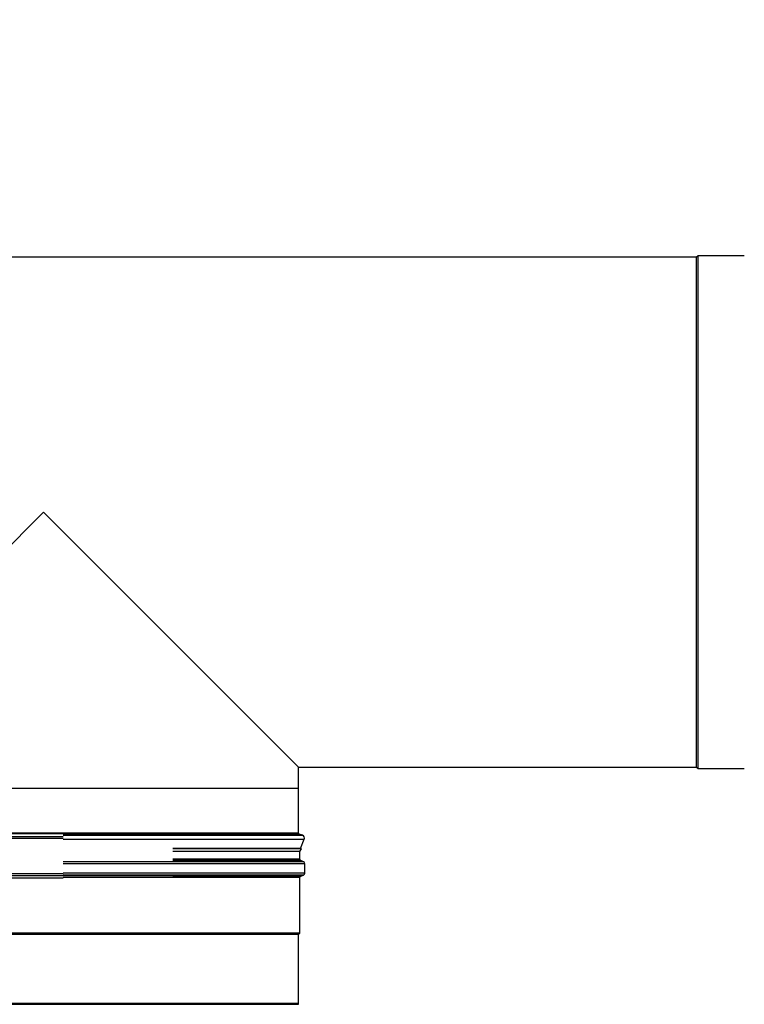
# Model space of a CAD drawing. Header units: millimetres. Extents: x 158 to 846, y 86 to 749.
# Tile 47 of 95: x 208 to 258, y 640 to 708. Entities that reach past the tile are written whole.
import ezdxf

# ---------------------------------------------------------------- set-up
doc = ezdxf.new("R2010")
doc.units = ezdxf.units.MM
doc.layers.add('1', color=7, linetype='CONTINUOUS', true_color=0xffffff)
doc.layers.add('TOP', color=7, linetype='CONTINUOUS', true_color=0xffffff)
doc.styles.add('iso-1', font='isocp.shx')
doc.dimstyles.get("Standard").update_dxf_attribs({"dimtxt": 0.18, "dimasz": 0.18, "dimexe": 0.18, "dimexo": 0.0625, "dimgap": 0.09, "dimtad": 0, "dimtih": 1, "dimtoh": 1, "dimdec": 4, "dimzin": 0, "dimdsep": 46, "dimtxsty": 'Standard', "dimcen": 0.09, "dimadec": 0, "dimazin": 0, "dimtfac": 1, "dimtdec": 4, "dimtofl": 0, "dimtmove": 0, "dimatfit": 3, "dimfxl": 1, "dimtolj": 1, "dimtzin": 0, "dimarcsym": 0})

# ---------------------------------------------------------------- blocks, each defined once
blk = doc.blocks.new('DimnDraft3D4')
at = {"layer": 'TOP', "color": 2, "linetype": 'Continuous', "transparency": 16777216}
for p, q in [((173.067, 621.759), (173.067, 746.14)), ((405.517, 731.359), (405.517, 746.14)), ((405.517, 744.14), (173.067, 744.14))]:
    blk.add_line(p, q, dxfattribs=at)
for points in [[(173.067, 744.14), (176.567, 744.601), (176.567, 743.679), (173.067, 744.14)], [(405.517, 744.14), (402.017, 743.679), (402.017, 744.601), (405.517, 744.14)]]:
    blk.add_solid(points, dxfattribs=at)
at = {"layer": 'TOP', "color": 2, "linetype": 'Continuous', "transparency": 16777216, "insert": (285.728, 744.711), "char_height": 3.5, "attachment_point": 7, "line_spacing_factor": 0.963855, "style": 'iso-1'}
blk.add_mtext('\\W01.000;\\fisocp.shx,bigfont.shx;2325 ', dxfattribs=at)

msp = doc.modelspace()

# ---------------------------------------------------------------- linework, layer by layer
at = {"layer": '1', "color": 7, "linetype": 'Continuous'}
for p, q in [((254.944, 691.843), (189.907, 691.843)), ((255.039, 691.938), (254.944, 691.843)), ((254.944, 656.723), (254.944, 691.843)), ((258.228, 691.938), (255.039, 691.938)), ((255.039, 656.628), (255.039, 691.938)), ((192.4, 656.723), (209.96, 674.283)), ((192.45, 656.773), (209.96, 674.283)), ((227.52, 656.723), (209.96, 674.283)), ((227.47, 656.773), (209.96, 674.283)), ((227.52, 655.283), (227.52, 656.723)), ((227.52, 656.723), (254.944, 656.723)), ((254.944, 656.723), (255.039, 656.628)), ((255.039, 656.628), (258.228, 656.628)), ((192.4, 655.283), (227.52, 655.283)), ((192.4, 655.283), (227.52, 655.283)), ((227.52, 652.202), (227.52, 655.283)), ((211.325, 652.131), (193.087, 652.131)), ((227.804, 652.036), (227.579, 652.118)), ((227.662, 651.131), (227.921, 651.773)), ((227.67, 651.131), (218.881, 651.131)), ((227.722, 651.101), (218.881, 651.101)), ((227.615, 650.915), (218.881, 650.915)), ((227.615, 650.915), (227.722, 651.101)), ((227.615, 650.385), (227.615, 650.915)), ((227.722, 651.101), (227.67, 651.131)), ((227.865, 650.209), (227.674, 650.293)), ((227.955, 649.439), (227.955, 650.072)), ((211.324, 649.081), (193.064, 649.081)), ((227.615, 645.306), (227.615, 649.126)), ((227.674, 649.218), (227.865, 649.302)), ((227.615, 645.306), (192.305, 645.306)), ((227.52, 645.211), (192.4, 645.211)), ((227.52, 645.211), (227.615, 645.306)), ((227.52, 640.461), (227.52, 645.211)), ((227.52, 640.461), (192.717, 640.461)), ((227.52, 640.461), (192.717, 640.461)), ((192.717, 640.401), (227.52, 640.401)), ((227.52, 640.401), (227.52, 640.461))]:
    msp.add_line(p, q, dxfattribs=at)
at = {"layer": '1', "color": 252, "linetype": 'Continuous'}
for p, q in [((192.4, 652.202), (227.52, 652.202)), ((211.324, 651.813), (192.719, 651.813)), ((211.325, 651.943), (192.788, 651.943)), ((211.325, 652.118), (227.579, 652.118)), ((211.325, 652.036), (227.804, 652.036)), ((211.325, 651.773), (227.921, 651.773)), ((227.865, 650.209), (211.323, 650.209)), ((227.615, 650.385), (218.881, 650.385)), ((227.674, 650.293), (218.881, 650.293)), ((227.955, 650.072), (211.322, 650.072)), ((211.324, 649.384), (192.719, 649.384)), ((218.882, 649.254), (192.788, 649.254)), ((227.955, 649.439), (211.322, 649.439)), ((227.865, 649.302), (211.323, 649.302)), ((227.615, 649.126), (211.323, 649.126)), ((227.674, 649.218), (218.881, 649.218))]:
    msp.add_line(p, q, dxfattribs=at)
at = {"layer": '1', "color": 7, "linetype": 'Continuous', "extrusion": (0, 0, -1)}
for centre, radius, start, end in [((-227.61, 652.202), 0.09, 290, 0), ((-227.715, 650.385), 0.1, 293.80594, 0), ((-227.715, 649.126), 0.1, 0, 66.19406)]:
    msp.add_arc(centre, radius, start, end, dxfattribs=at)
at = {"layer": '1', "color": 7, "linetype": 'Continuous'}
for centre, radius, start, end in [((227.736, 651.848), 0.2, 338, 70), ((227.805, 650.072), 0.15, 0, 66.19406), ((227.805, 649.439), 0.15, 293.80594, 0)]:
    msp.add_arc(centre, radius, start, end, dxfattribs=at)

# ---------------------------------------------------------------- dimensions: what is measured, and where the dimension line sits
at = {"layer": 'TOP', "color": 2, "linetype": 'Continuous', "lineweight": -3}
dim = msp.add_linear_dim(base=(173.067, 744.14), p1=(405.517, 731.359), p2=(173.067, 621.759), text='\\C2;2325', dimstyle='Standard', override={"dimtxt": 3.5, "dimasz": 3.5, "dimexe": 2, "dimexo": 0, "dimgap": 1.75, "dimtad": 1, "dimtih": 0, "dimdec": 0, "dimzin": 8, "dimtxsty": 'iso-1', "dimsah": 1, "dimclrd": 2, "dimclre": 2, "dimclrt": 2, "dimtm": -0.003937, "dimtdec": 2, "dimtofl": 1, "dimtmove": 0}, dxfattribs=at)
dim.commit()
dim.dimension.update_dxf_attribs({"geometry": 'DimnDraft3D4', "text_midpoint": (289.292, 744.14), "dimtype": 160})

doc.saveas('drawing.dxf')
